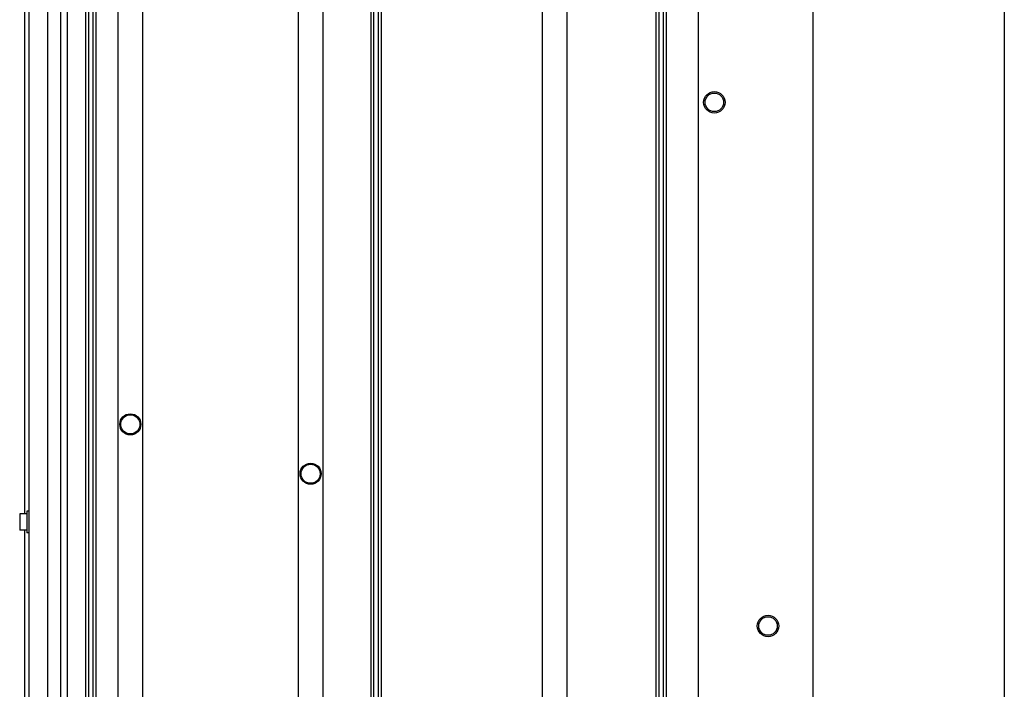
# Paper-space layout 'SUBMITTAL_E1H_1_1' of a CAD drawing. Header units: millimetres. Extents: x 0 to 841, y 0 to 594.
# Tile 42 of 69: x 308 to 371, y 423 to 466. Entities that reach past the tile are written whole.
import ezdxf

# ---------------------------------------------------------------- set-up
doc = ezdxf.new("R2010")
doc.units = ezdxf.units.MM
doc.header["$LTSCALE"] = 46.255
doc.layers.get('0').update_dxf_attribs({"linetype": 'CONTINUOUS'})
for name, color, linetype in [('002___PRT_ALL_AXES', 7, 'CONTINUOUS'), ('02___PRT_ALL_AXES', 7, 'CONTINUOUS'), ('DATUM', 7, 'CONTINUOUS'), ('NOTES', 7, 'CONTINUOUS')]:
    doc.layers.add(name, color=color, linetype=linetype)

psp = doc.layouts.new('SUBMITTAL_E1H_1_1')

# ---------------------------------------------------------------- linework, layer by layer
at = {"color": 3, "linetype": 'CONTINUOUS'}
psp.add_line((370.716, 551.544), (370.716, 320.794), dxfattribs=at)
at = {"color": 7, "linetype": 'CONTINUOUS'}
for p, q in [((308.221, 546.45), (308.221, 321.637)), ((310.277, 321.544), (310.277, 546.544)), ((310.696, 321.544), (310.696, 546.544)), ((311.853, 546.544), (311.853, 321.544)), ((312.041, 546.544), (312.041, 321.544)), ((312.328, 546.544), (312.328, 321.544)), ((312.516, 546.544), (312.516, 321.544)), ((313.922, 546.544), (313.922, 321.544)), ((315.509, 546.544), (315.509, 321.544)), ((325.472, 546.544), (325.472, 321.544)), ((327.059, 546.544), (327.059, 321.544)), ((330.122, 546.544), (330.122, 321.544)), ((330.309, 546.544), (330.309, 321.544)), ((330.597, 546.544), (330.597, 321.544)), ((330.784, 546.544), (330.784, 321.544)), ((341.097, 546.544), (341.097, 321.544)), ((342.684, 546.544), (342.684, 321.544)), ((348.391, 546.544), (348.391, 321.544)), ((348.578, 546.544), (348.578, 321.544)), ((348.866, 546.544), (348.866, 321.544)), ((349.053, 546.544), (349.053, 321.544)), ((351.097, 546.544), (351.097, 321.544)), ((358.44, 546.544), (358.44, 321.544)), ((308.096, 434.732), (308.096, 433.357)), ((308.221, 434.732), (308.096, 434.732)), ((307.633, 434.551), (307.633, 433.539)), ((308.083, 434.564), (307.646, 434.564)), ((308.083, 434.564), (308.083, 433.526)), ((308.096, 434.27), (308.083, 434.27)), ((308.083, 433.526), (307.646, 433.526)), ((308.096, 433.82), (308.083, 433.82)), ((308.221, 433.357), (308.096, 433.357))]:
    psp.add_line(p, q, dxfattribs=at)
for centre in [(314.722, 440.294), (326.272, 437.131)]:
    psp.add_circle(centre, 0.613, dxfattribs=at)
for centre, start, end in [((307.646, 434.551), 90, 180), ((307.646, 433.539), 180, 270)]:
    psp.add_arc(centre, 0.0125, start, end, dxfattribs=at)
at = {"layer": '002___PRT_ALL_AXES', "color": 7, "linetype": 'CONTINUOUS'}
psp.add_line((310.278, 321.544), (310.278, 546.544), dxfattribs=at)
at = {"layer": '02___PRT_ALL_AXES', "color": 7, "linetype": 'CONTINUOUS'}
for centre in [(314.722, 440.294), (326.272, 437.131)]:
    psp.add_circle(centre, 0.675, dxfattribs=at)
at = {"layer": 'DATUM', "color": 7, "linetype": 'CONTINUOUS'}
for centre in [(352.141, 460.919), (355.578, 427.381)]:
    psp.add_circle(centre, 0.688, dxfattribs=at)
at = {"layer": 'NOTES', "color": 7, "linetype": 'CONTINUOUS'}
for p, q in [((309.408, 546.45), (309.408, 321.637)), ((307.972, 434.564), (307.972, 468.942)), ((307.972, 414.877), (307.972, 433.526))]:
    psp.add_line(p, q, dxfattribs=at)
for centre in [(352.141, 460.919), (355.578, 427.381)]:
    psp.add_circle(centre, 0.594, dxfattribs=at)

doc.saveas('drawing.dxf')
